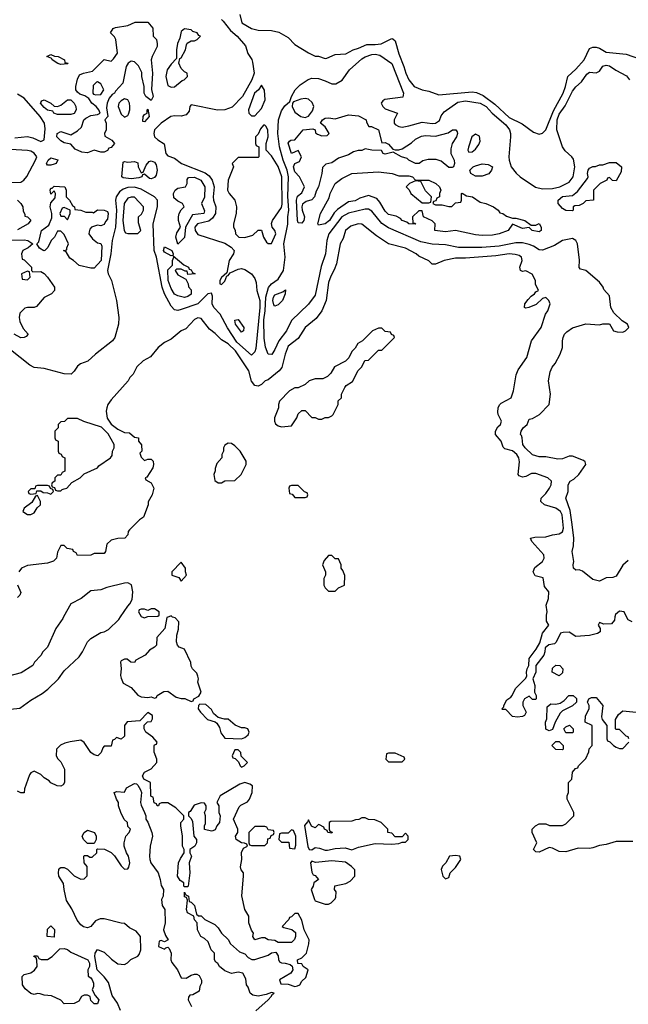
# Model space of a CAD drawing. Header units: inches. Extents: x 2710751 to 2829008, y 857003 to 965602.
# Tile 222 of 256: x 2732664 to 2736303, y 937684 to 943569. Entities that reach past the tile are written whole.
import ezdxf

# ---------------------------------------------------------------- set-up
doc = ezdxf.new("R2010")
doc.units = ezdxf.units.IN
doc.header["$MEASUREMENT"] = 0
doc.layers.add('C7933', color=7, linetype='Continuous')
doc.layers.add('C7934', color=7, linetype='Continuous')

msp = doc.modelspace()

# ---------------------------------------------------------------- linework, layer by layer
at = {"layer": 'C7933', "color": 2}
for points, elevation in [([(2732926.6, 940000), (2732921, 939990), (2732881, 939930), (2732830, 939818), (2732802, 939790), (2732790, 939768), (2732752, 939730), (2732742, 939710), (2732673.7, 939666.3), (2732590, 939642.7)], 14), ([(2732610, 939447.3), (2732665.2, 939454.8), (2732730, 939501), (2732798.6, 939541.4), (2732832.9, 939567.1), (2732895.3, 939630), (2732930, 939678), (2733018.9, 939761.1), (2733039, 939790), (2733069, 939850), (2733089, 939870), (2733150, 939906.8), (2733169.4, 939910.6), (2733196, 939924), (2733256.6, 939983.4), (2733267.5, 940000)], 14), ([(2733555.7, 940000), (2733544.7, 939995.3), (2733532, 939930), (2733483.6, 939876.4), (2733482, 939830), (2733470, 939818), (2733439.6, 939800.4), (2733414, 939770), (2733358, 939742), (2733350, 939728), (2733328.4, 939728.4), (2733307.3, 939747.3), (2733290, 939748), (2733270, 939738), (2733266, 939730), (2733271.3, 939691.3), (2733267.3, 939650), (2733270, 939634), (2733282.8, 939602.8), (2733330, 939578), (2733370, 939531.3), (2733390, 939521), (2733430, 939518), (2733450, 939522), (2733470, 939514), (2733482, 939518), (2733486, 939530), (2733525.6, 939554.4), (2733550, 939556), (2733599.8, 939519.8), (2733630, 939511.3), (2733651.6, 939511.6), (2733690, 939494), (2733702, 939498), (2733706, 939510), (2733734.6, 939525.4), (2733748.7, 939550), (2733729.2, 939610), (2733733.2, 939630), (2733730, 939646), (2733723.1, 939663.1), (2733698, 939690), (2733690, 939706), (2733688, 939728), (2733650, 939806), (2733618, 939818), (2733608, 939830), (2733602, 939850), (2733604, 939890), (2733613.6, 939926.4), (2733615.3, 939970), (2733593.6, 939993.6), (2733578, 939998), (2733576, 940000)], 14), ([(2733395, 940000), (2733410, 939994), (2733425, 940000)], 14), ([(2736223.3, 940000), (2736219.6, 939980.4), (2736202, 939958), (2736156.4, 939956.4), (2736130, 939966), (2736122, 939950), (2736134, 939930), (2736134, 939910), (2736119.6, 939900.4), (2736070.9, 939889.1), (2735990, 939882), (2735950, 939908), (2735912.7, 939907.3), (2735898, 939902), (2735871.6, 939848.4), (2735862, 939838), (2735827.1, 939832.9), (2735805.4, 939814.6), (2735804.7, 939790), (2735798, 939770), (2735751, 939710), (2735751, 939670), (2735731.3, 939630), (2735744.7, 939590), (2735742, 939550), (2735752, 939530), (2735752, 939510), (2735750, 939506), (2735730, 939506), (2735710, 939526), (2735682, 939510), (2735672, 939490), (2735672, 939470), (2735692, 939430), (2735682, 939410), (2735670, 939404), (2735639.8, 939400.2), (2735610, 939404), (2735570, 939446), (2735550, 939446), (2735546, 939450), (2735558, 939462), (2735558, 939470), (2735576.4, 939503.6), (2735600.4, 939519.6), (2735608, 939530), (2735629.1, 939570.9), (2735688.9, 939631.1), (2735695.3, 939644.7), (2735694, 939670), (2735699, 939690), (2735708.7, 939710), (2735709.3, 939750.7), (2735752.9, 939807.1), (2735774.6, 939845.4), (2735790, 939902), (2735828, 939950), (2735814.6, 939974.6), (2735813.6, 940000)], 10), ([(2736326, 939970), (2736302, 939982), (2736293, 940000)], 10), ([(2736330, 938658), (2736230, 938658), (2736170, 938639), (2736130, 938634), (2736090, 938619), (2736070, 938615.3), (2736003.5, 938616.5), (2735930, 938595.3), (2735890, 938598), (2735850, 938618), (2735830, 938622), (2735770, 938594), (2735750, 938595.3), (2735735.3, 938610), (2735755.3, 938650), (2735728, 938710), (2735728, 938730), (2735748.9, 938751.1), (2735770, 938762), (2735810, 938762), (2735832.7, 938752.7), (2735910, 938752), (2735930, 938762), (2735978, 938810), (2735978, 938830), (2735938, 938910), (2735938, 938930), (2735946, 938950), (2735946, 939010), (2735966, 939030), (2735968.4, 939071.6), (2735987.3, 939092.7), (2736002, 939098), (2736006, 939110), (2736050, 939154), (2736067.3, 939192.7), (2736068.4, 939211.6), (2736086, 939230), (2736086, 939350), (2736046, 939370), (2736048, 939408), (2736068, 939450), (2736068, 939470), (2736058, 939490), (2736066, 939510), (2736083.1, 939516.9), (2736110, 939518), (2736151, 939470), (2736142, 939402), (2736146, 939386), (2736174, 939350), (2736174, 939270), (2736178, 939258), (2736192.7, 939252.7), (2736214, 939230), (2736230, 939222), (2736250, 939214), (2736270, 939214), (2736306, 939250)], 10), ([(2734076, 937644), (2734148.7, 937710), (2734168, 937730), (2734175.3, 937744.7), (2734186, 937750), (2734170, 937755.3), (2734138, 937742), (2734090, 937733.2), (2734058, 937738), (2734042, 937750), (2734030, 937786), (2734020.4, 937800.4), (2734016.4, 937836.4), (2733998, 937870), (2733970, 937875.3), (2733930, 937868), (2733890, 937884), (2733858, 937910), (2733848.4, 937928.4), (2733836.4, 937936.4), (2733828, 937950), (2733828, 937990), (2733809, 938009), (2733790, 938058), (2733770, 938078), (2733748, 938090), (2733728, 938130), (2733726, 938170), (2733708.4, 938188.4), (2733706, 938210), (2733668, 938230), (2733662, 938250), (2733667.3, 938307.3), (2733662, 938322), (2733650, 938326), (2733650, 938354), (2733658, 938338), (2733674, 938330), (2733678, 938298), (2733690, 938294), (2733710, 938274), (2733722, 938222), (2733732.7, 938212.7), (2733750, 938212), (2733771.1, 938191.1), (2733830, 938162), (2733850, 938142), (2733871.3, 938110), (2733910.6, 938070.6), (2733925.2, 938045.2), (2733978.5, 937998.5), (2734010, 937986), (2734030, 937964.7), (2734051.6, 937951.6), (2734070, 937951.3), (2734150, 937978), (2734169.2, 937990.8), (2734194.8, 937994.8), (2734210, 937974), (2734211, 937951), (2734218, 937938), (2734230, 937931.3), (2734250.9, 937930.9), (2734282, 937922), (2734292.7, 937912.7), (2734298, 937890), (2734284.7, 937870), (2734218, 937830), (2734226, 937806), (2734270, 937804), (2734310, 937790.7), (2734326, 937794), (2734338.6, 937801.4), (2734350, 937822), (2734375.3, 937844.7), (2734388, 937890), (2734358, 937910), (2734350, 937926), (2734327.3, 937927.3), (2734326, 937950), (2734350, 937962), (2734379, 937990), (2734393.6, 938046.4), (2734394, 938070), (2734364, 938130), (2734350, 938186), (2734330, 938226), (2734310, 938226), (2734290, 938206), (2734278, 938202), (2734274, 938190), (2734234, 938150), (2734243.6, 938143.6), (2734291, 938131), (2734314, 938114), (2734314, 938090), (2734307.9, 938072.1), (2734290, 938053.2), (2734210, 938053.2), (2734190, 938065.2), (2734150, 938069), (2734130, 938082), (2734110, 938082), (2734070, 938068.7), (2734057.2, 938090), (2734062, 938110), (2734050, 938128), (2734034, 938170), (2734034, 938210), (2734009.2, 938250), (2733991.9, 938331.9), (2734002.7, 938450), (2734001.2, 938470), (2733987.6, 938487.6), (2733984.8, 938504.8), (2733993.2, 938550), (2733989.4, 938590.6), (2734002, 938618), (2734026, 938630), (2734022, 938642), (2734008, 938648), (2733990, 938648.7), (2733958, 938670), (2733955.3, 938690), (2733969, 938710), (2733969.2, 938730), (2733942, 938790), (2733976.5, 938863.5), (2733985.6, 938874.4), (2734025.6, 938894.4), (2734039, 938910), (2734054, 938950), (2734055.3, 938990), (2734040.2, 939000.2), (2734010, 939009), (2733979.8, 939000.2), (2733862, 938930), (2733842, 938890), (2733854, 938870), (2733854, 938830), (2733862, 938810), (2733858, 938770), (2733842, 938750), (2733832.7, 938727.3), (2733819.6, 938720.4), (2733810, 938718), (2733768.4, 938728.4), (2733768.9, 938751.1), (2733775.3, 938764.7), (2733775.3, 938810), (2733768.7, 938830), (2733778, 938850), (2733778, 938870), (2733770, 938886), (2733750, 938888), (2733706.4, 938873.6), (2733683.6, 938836.4), (2733674, 938830), (2733674, 938810), (2733690, 938794), (2733696.9, 938776.9), (2733704.7, 938690), (2733722, 938670), (2733722, 938650), (2733711.1, 938628.9), (2733682, 938610), (2733682, 938590), (2733691.3, 938570), (2733678, 938530), (2733681, 938470), (2733672, 938390), (2733670, 938386), (2733650, 938386), (2733646, 938390), (2733646, 938410), (2733623.1, 938423.1), (2733608, 938450), (2733614, 938530), (2733624.7, 938555.3), (2733648, 938590), (2733648, 938610), (2733638, 938630), (2733638, 938690), (2733628, 938750), (2733628, 938770), (2733646, 938790), (2733646, 938810), (2733598.6, 938858.6), (2733550, 938888), (2733512.7, 938887.3), (2733498, 938882), (2733494, 938870), (2733486, 938870), (2733482, 938882), (2733468.4, 938888.4), (2733462, 938922), (2733450, 938926), (2733448, 938932), (2733446, 939010), (2733406, 939030), (2733398, 939050), (2733410, 939071.3), (2733450, 939091.3), (2733484, 939130), (2733484, 939150), (2733469, 939191), (2733468.9, 939228.9), (2733470, 939234), (2733482, 939238), (2733486, 939250), (2733460.4, 939280.4), (2733418, 939310), (2733408.7, 939330), (2733408, 939352), (2733427.3, 939372.7), (2733450, 939374), (2733458, 939390), (2733458, 939410), (2733430, 939428), (2733382, 939378), (2733307.3, 939372.7), (2733291.3, 939350), (2733290, 939286), (2733271.6, 939268.4), (2733242, 939278), (2733230, 939266), (2733218, 939262), (2733210, 939226), (2733170, 939226), (2733162, 939218), (2733152, 939190), (2733130.8, 939169.2), (2733110, 939175.3), (2733089.3, 939189.3), (2733050, 939248), (2733030, 939262), (2732966.2, 939253.8), (2732934.4, 939245.6), (2732908, 939232), (2732884.7, 939210), (2732882, 939170), (2732891.6, 939151.6), (2732910, 939134), (2732932, 939090), (2732932, 939010), (2732923.6, 938996.4), (2732910, 938988), (2732888.9, 938988.9), (2732850, 939008), (2732840.4, 939020.4), (2732810, 939038), (2732790, 939058), (2732750, 939078), (2732731.6, 939068.4), (2732723.6, 939056.4), (2732692.7, 938972.7), (2732691.6, 938948.4), (2732670, 938948), (2732650, 938958)], 14), ([(2736306, 939270), (2736302, 939282), (2736290, 939286), (2736250, 939326), (2736230, 939326), (2736226, 939330), (2736227.3, 939387.3), (2736244.7, 939415.3), (2736270, 939438), (2736350, 939431)], 10), ([(2733266.8, 937646.8), (2733249.2, 937690), (2733217.5, 937737.5), (2733194.3, 937814.3), (2733170, 937849.2), (2733128, 937890), (2733114, 937970), (2733115.3, 937990), (2733129.3, 938010.7), (2733134, 938010), (2733170, 937996), (2733213.7, 937953.7), (2733250, 937926), (2733290, 937922), (2733308.9, 937931.1), (2733329.1, 937950.9), (2733370, 937972), (2733378, 937982), (2733388.7, 938010), (2733386, 938090), (2733360.4, 938120.4), (2733320.2, 938140.2), (2733290, 938168), (2733270, 938168.7), (2733170, 938194), (2733144.7, 938195.3), (2733118, 938182), (2733090, 938148.7), (2733070, 938142), (2733046.3, 938146.3), (2733030, 938159), (2733007.3, 938187.3), (2732975.3, 938255.3), (2732944.8, 938304.8), (2732929.4, 938370), (2732926, 938406), (2732899, 938450), (2732895.3, 938470), (2732898, 938490), (2732903.1, 938496.9), (2732910, 938502), (2732930, 938502), (2732950, 938492), (2732990, 938451.3), (2733030, 938432), (2733050, 938434), (2733067.3, 938452.7), (2733068, 938490), (2733067.3, 938507.3), (2733048.7, 938530), (2733048, 938570), (2733050, 938574), (2733070, 938574), (2733083.6, 938563.6), (2733096.4, 938563.6), (2733126, 938590), (2733126, 938610), (2733130, 938614), (2733171.6, 938611.6), (2733210, 938592), (2733231.1, 938571.1), (2733270, 938512), (2733290, 938492), (2733310, 938494), (2733316.4, 938503.6), (2733322, 938530), (2733315.3, 938570), (2733302, 938590), (2733288.9, 938628.9), (2733288.7, 938650), (2733298, 938690), (2733318, 938710), (2733326, 938730), (2733310, 938746), (2733308, 938770), (2733289.1, 938789.1), (2733268.7, 938830), (2733255.3, 938870), (2733255.3, 938890), (2733242, 938910), (2733229, 938950), (2733244, 938956), (2733290, 938952), (2733302.9, 938977.1), (2733350, 939004.7), (2733362, 939002), (2733370, 938994), (2733386.4, 938966.4), (2733392, 938950), (2733386.8, 938890), (2733390, 938874), (2733411.1, 938831.1), (2733418, 938810), (2733418, 938790), (2733430, 938772), (2733454.8, 938710), (2733458.8, 938690), (2733444.9, 938630), (2733439.3, 938570), (2733441.6, 938550), (2733448.7, 938528.7), (2733491, 938470), (2733504.7, 938430), (2733510, 938394), (2733524.7, 938370), (2733521, 938330), (2733511, 938310), (2733515.3, 938275.3), (2733531, 938250), (2733534.8, 938170), (2733524.7, 938130), (2733536, 938096), (2733551, 938070), (2733530, 938058), (2733510, 938066), (2733498, 938062), (2733494, 938030), (2733530, 938014), (2733538, 938022), (2733550, 938024.7), (2733556.8, 938016.8), (2733570.7, 937990), (2733567.3, 937950), (2733573.2, 937933.2), (2733607.7, 937890), (2733630, 937842.8), (2733659.3, 937840.7), (2733690, 937858), (2733710, 937864.7), (2733723.6, 937863.6), (2733736.9, 937856.9), (2733751.6, 937828.4), (2733752, 937810), (2733742, 937790), (2733738, 937762), (2733699.6, 937740.4), (2733682, 937738), (2733672.7, 937727.3), (2733672, 937710), (2733692, 937670)], 14)]:
    msp.add_lwpolyline(points, dxfattribs=dict(at, elevation=elevation))
for points, elevation in [([(2735890, 939648), (2735848, 939670), (2735850, 939694), (2735868.9, 939711.1), (2735894, 939710), (2735912, 939690), (2735910, 939666)], 10), ([(2733742, 939478), (2733734, 939470), (2733732, 939450), (2733744.7, 939430), (2733787.1, 939387.1), (2733832, 939372), (2733843.6, 939363.6), (2733858, 939338), (2733866.8, 939306.8), (2733890, 939274), (2733990, 939271.3), (2734010, 939278), (2734030, 939294), (2734035.3, 939310), (2734028, 939330), (2734010, 939337.2), (2733990, 939337.2), (2733952.3, 939352.3), (2733910, 939389), (2733889, 939389), (2733850, 939398), (2733823.1, 939423.1), (2733810, 939446), (2733776.4, 939476.4)], 14), ([(2735830, 939318), (2735808.9, 939328.9), (2735808.7, 939370), (2735815.3, 939390), (2735818, 939462), (2735840.4, 939479.6), (2735870, 939478), (2735896.4, 939483.6), (2735920.4, 939499.6), (2735948, 939530), (2735974, 939530), (2735992.7, 939512.7), (2735994, 939490), (2735970, 939468), (2735910, 939438), (2735895.3, 939424.7), (2735864.7, 939370), (2735850, 939326)], 10), ([(2735930, 939306), (2735918, 939330), (2735930, 939342), (2735951.6, 939351.6), (2735974, 939330), (2735974, 939310), (2735970, 939306)], 10), ([(2735910, 939206), (2735870, 939208), (2735846, 939230), (2735870, 939254), (2735890, 939254), (2735914, 939230), (2735914, 939210)], 10), ([(2733970, 939206), (2733950, 939206), (2733934, 939170), (2733938, 939158), (2733952.7, 939152.7), (2733972.7, 939132.7), (2733982, 939110), (2733990, 939102), (2734006, 939110), (2734026, 939130), (2733987.3, 939167.3), (2733986, 939190)], 14), ([(2734910, 939186), (2734870, 939186), (2734858, 939182), (2734854, 939150), (2734870, 939134), (2734950, 939134), (2734966, 939150), (2734962, 939162)], 14), ([(2734730, 938798), (2734710, 938798), (2734691.6, 938788.4), (2734672.7, 938787.3), (2734650, 938778), (2734523.6, 938776.4), (2734514, 938770), (2734514, 938730), (2734518, 938718), (2734532.7, 938712.7), (2734530, 938706), (2734506, 938710), (2734502, 938722), (2734486, 938730), (2734482, 938742), (2734456.4, 938756.4), (2734450, 938758), (2734430, 938738), (2734408.7, 938748.7), (2734390, 938786), (2734385.4, 938774.6), (2734366.4, 938753.6), (2734386.4, 938626.4), (2734394, 938610), (2734410, 938607.3), (2734430, 938620.7), (2734457.5, 938617.5), (2734490, 938604.9), (2734505.2, 938605.2), (2734550, 938614.8), (2734610, 938618.8), (2734650, 938606.8), (2734690, 938624), (2734790, 938646), (2734890, 938641), (2734930, 938646), (2734950, 938654), (2734970, 938654), (2734986, 938670), (2734986, 938690), (2734970, 938706), (2734950, 938686), (2734910, 938686), (2734890, 938706), (2734866, 938710), (2734866, 938730), (2734826, 938770), (2734787.3, 938787.3), (2734750, 938788)], 14), ([(2733070, 938646), (2733046, 938670), (2733038, 938690), (2733048.9, 938711.1), (2733070, 938724.7), (2733112, 938710), (2733122, 938690), (2733122, 938670), (2733110, 938646)], 14), ([(2734130, 938746), (2734070, 938746), (2734034, 938710), (2734034, 938650), (2734038, 938638), (2734050, 938634), (2734130, 938634), (2734146, 938650), (2734147.3, 938672.7), (2734162, 938678), (2734167.3, 938692.7), (2734182, 938698), (2734186, 938710), (2734182, 938722), (2734150, 938726), (2734142, 938742)], 14), ([(2734290, 938726), (2734270, 938706), (2734230, 938706), (2734218, 938702), (2734214, 938670), (2734230, 938654), (2734272.7, 938652.7), (2734278, 938618), (2734310, 938614), (2734314.6, 938634.6), (2734315.3, 938690), (2734302, 938722)], 14), ([(2734530, 938540.9), (2734431.7, 938531.7), (2734410, 938539.3), (2734402, 938530), (2734410, 938474), (2734418, 938458), (2734430, 938454), (2734451.3, 938430), (2734422, 938410), (2734418, 938390), (2734406.8, 938370), (2734426.8, 938310), (2734430, 938302), (2734490, 938282), (2734510, 938282), (2734526, 938290), (2734550, 938314), (2734554.6, 938325.4), (2734555.3, 938355.3), (2734546, 938370), (2734547.3, 938392.7), (2734614.6, 938405.4), (2734640.4, 938419.6), (2734668, 938450), (2734667.3, 938487.3), (2734648.4, 938508.4), (2734612.7, 938532.7)], 14), ([(2735270, 938573), (2735234, 938570), (2735211.3, 938528.7), (2735192, 938510), (2735184.7, 938490), (2735194, 938450), (2735210, 938434), (2735230, 938442), (2735238, 938470), (2735270, 938502), (2735302, 938550), (2735295.3, 938570)], 14), ([(2732870, 938086), (2732828, 938090), (2732830, 938134), (2732850, 938154), (2732871.6, 938131.6)], 14), ([(2733110, 937686), (2733090, 937706), (2733086, 937730), (2733070, 937738), (2733050, 937738), (2733034, 937730), (2733016.9, 937703.1), (2732990, 937688), (2732930, 937686), (2732910, 937708), (2732854.6, 937734.6), (2732810, 937738), (2732787.3, 937747.3), (2732770, 937748), (2732750, 937742), (2732730, 937748.7), (2732696.4, 937776.4), (2732680.4, 937800.4), (2732678, 937850), (2732690, 937862), (2732730, 937871.3), (2732752.9, 937887.1), (2732768.7, 937910), (2732767.3, 937947.3), (2732762, 937962), (2732748, 937970), (2732750, 937974), (2732770, 937974), (2732778, 937958), (2732792.7, 937952.7), (2732830, 937952), (2732858, 937970), (2732904, 938016), (2732930, 938018), (2732950, 938011.3), (2732970, 937996), (2733072, 937950), (2733082, 937930), (2733082, 937910), (2733072, 937890), (2733072.7, 937852.7), (2733090, 937842), (2733098, 937830), (2733104.7, 937810), (2733104.7, 937790), (2733098, 937770), (2733116, 937736), (2733138, 937710), (2733130, 937686)], 14)]:
    msp.add_lwpolyline(points, close=True, dxfattribs=dict(at, elevation=elevation))
at = {"layer": 'C7934', "color": 2}
for points, elevation in [([(2733980.7, 943600.7), (2733992, 943550), (2734050, 943516), (2734090, 943506), (2734170, 943504.7), (2734214.4, 943494.4), (2734270, 943462), (2734310, 943422), (2734390, 943372), (2734431.6, 943351.6), (2734450, 943351.3), (2734490, 943338), (2734500.4, 943339.6), (2734550, 943361), (2734614, 943366), (2734658, 943390), (2734690, 943398.8), (2734739, 943421), (2734790, 943420.5), (2734825.8, 943425.8), (2734890, 943457.3), (2734895.5, 943455.5), (2734910, 943442), (2734930, 943366), (2734961.1, 943290), (2734972.2, 943250), (2734990, 943210.8), (2735022.8, 943170), (2735071.3, 943150), (2735110, 943141.3), (2735170, 943119.3), (2735370, 943138), (2735394.6, 943134.6), (2735435.8, 943115.8), (2735504, 943064), (2735590, 942984.4), (2735667.5, 942947.5), (2735736.9, 942896.9), (2735770, 942884.7), (2735790, 942891.3), (2735810, 942911), (2735855.6, 943024.4), (2735913.3, 943130), (2735928, 943170), (2735941.6, 943230), (2735990, 943273.4), (2736038.7, 943330), (2736070, 943397.3), (2736090, 943405.5), (2736110, 943405.5), (2736130, 943399.1), (2736170, 943375.5), (2736290, 943363.8), (2736403.5, 943323.5)], 10), ([(2733870.3, 943570.3), (2733881.1, 943561.1), (2733924.2, 943504.2), (2733964.9, 943470), (2734013.5, 943413.5), (2734027.9, 943367.9), (2734051.5, 943331.5), (2734056.1, 943316.1), (2734066, 943250), (2734052.7, 943210), (2733996.5, 943110), (2733933.6, 943046.4), (2733890, 943029.8), (2733847.6, 943027.6), (2733690, 943061.2), (2733682, 943050), (2733677.6, 943022.4), (2733659, 943001), (2733630, 942992.6), (2733590, 942994.3), (2733566.8, 942990), (2733510.7, 942950), (2733470.8, 942910), (2733465.5, 942890), (2733470.8, 942870), (2733490, 942850.8), (2733527.7, 942827.7), (2733537.3, 942770), (2733550, 942754.8), (2733590, 942740.7), (2733631, 942710), (2733773.9, 942653.9), (2733796.3, 942636.3), (2733814.9, 942610), (2733827.1, 942570), (2733820.2, 942510), (2733822.3, 942490), (2733837.4, 942450), (2733834.9, 942410), (2733817.2, 942382.8), (2733794.2, 942365.8), (2733726.7, 942350), (2733712.2, 942330), (2733712.4, 942310), (2733730, 942284.9), (2733890, 942232.6), (2733928.2, 942210), (2733946, 942190), (2733941.6, 942170), (2733916.3, 942130), (2733903.5, 942056.5), (2733870, 942029), (2733860.5, 942010), (2733861, 941990), (2733870, 941986), (2733875.1, 941990), (2733890, 942007.3), (2733902, 942038), (2733910, 942041), (2733923.2, 942056.8), (2733970, 942078), (2733990, 942082), (2734010, 942076.3), (2734050, 942050.6), (2734070, 942022.8), (2734077.7, 941997.7), (2734081.5, 941950), (2734099.5, 941890), (2734100.3, 941850), (2734075.6, 941604.4), (2734070, 941584), (2734050, 941564), (2733962.6, 941642.6), (2733906.6, 941726.6), (2733863.5, 941810), (2733824.2, 941850), (2733815.1, 941870), (2733817.7, 941917.7), (2733810, 941934.5), (2733789.1, 941930.9), (2733729.2, 941870.8), (2733630, 941836.3), (2733610, 941831.5), (2733590, 941835.6), (2733570, 941857), (2733530.8, 941930), (2733515.1, 941970), (2733481.5, 942150), (2733468.6, 942190), (2733462.2, 942350), (2733488.4, 942450), (2733487.6, 942490), (2733470, 942509.6), (2733390, 942557.2), (2733350, 942568), (2733310, 942566), (2733283.5, 942556.5), (2733260.5, 942539.5), (2733240.2, 942510), (2733236.2, 942490), (2733243, 942430), (2733236.5, 942330), (2733216.9, 942250), (2733209.2, 942170), (2733188.9, 942070), (2733192.2, 942050), (2733212.4, 942010), (2733243.1, 941890), (2733257, 941790), (2733255.8, 941750), (2733232, 941670), (2733219.3, 941650), (2733116.3, 941570), (2733072.2, 941527.8), (2733028.1, 941511.9), (2733010, 941499), (2732990, 941468), (2732972, 941450), (2732930, 941452), (2732810, 941484.2), (2732749.7, 941489.7), (2732724, 941504), (2732610, 941596.2)], 6), ([(2736303.1, 940336.9), (2736270, 940309), (2736230, 940244), (2736210, 940236), (2736170, 940232.3), (2736130, 940212.7), (2736090, 940222.7), (2736030, 940273.2), (2736010, 940281.2), (2735990, 940279), (2735975.3, 940290), (2735973.2, 940310), (2735978, 940330), (2735967, 940390), (2735975.1, 940424.9), (2735976.9, 940470), (2735968.2, 940551.8), (2735955.6, 940635.6), (2735929.3, 940710), (2735943.7, 940750), (2735942.7, 940790), (2735956, 940810), (2735977.2, 940822.8), (2736006.3, 940850), (2736049.3, 940910), (2736046, 940926), (2736035.1, 940935.1), (2735970, 940960.9), (2735950, 940960.9), (2735910, 940945.1), (2735882, 940942), (2735810, 940957.2), (2735770, 940957.2), (2735730, 940969.2), (2735686.6, 941010), (2735672.7, 941030), (2735669.2, 941070), (2735664.7, 941084.7), (2735658, 941090), (2735662, 941110), (2735674, 941130), (2735699, 941150), (2735710, 941182), (2735730, 941186), (2735771.4, 941208.6), (2735829, 941270), (2735838, 941330), (2735826, 941410), (2735835.5, 941464.5), (2735846.8, 941493.2), (2735866, 941514), (2735896, 941570), (2735909.2, 941610), (2735909.2, 941650), (2735914, 941670), (2735922, 941690), (2735935.5, 941704.5), (2735970, 941726.8), (2736050, 941751), (2736130, 941746), (2736150, 941751.3), (2736190, 941752), (2736214, 941710), (2736236.4, 941703.6), (2736270, 941702), (2736286, 941710), (2736306, 941730), (2736298, 941750), (2736266, 941770), (2736216.4, 941816.4), (2736198, 941850), (2736190, 941918), (2736156.5, 941956.5), (2736152.7, 941970), (2736130, 942000.9), (2736050, 942069.6), (2736017.2, 942077.2), (2736010, 942088), (2736011.5, 942131.5), (2735999.5, 942230), (2735990, 942249), (2735970, 942260.9), (2735910, 942249.6), (2735861.2, 942218.8), (2735790, 942191.3), (2735770, 942193.6), (2735735.8, 942215.8), (2735710, 942226.3), (2735670, 942234.7), (2735630, 942234.7), (2735530, 942216.4), (2735427.3, 942207.3), (2735288.3, 942208.3), (2735210, 942223), (2735130, 942228.3), (2735061.8, 942241.8), (2734870, 942325.6), (2734830, 942351.6), (2734770, 942425.1), (2734750, 942435.8), (2734730, 942436.4), (2734630, 942413.5), (2734590, 942391.1), (2734512, 942290), (2734499.6, 942250), (2734491.6, 942170), (2734466.9, 942093.1), (2734430, 941923.7), (2734391.3, 941868.7), (2734289, 941771), (2734258.4, 941710), (2734213.7, 941650), (2734190, 941597.2), (2734171.8, 941568.2), (2734150, 941569.2), (2734132.9, 941612.9), (2734126.7, 941666.7), (2734124.2, 941775.8), (2734132, 941830), (2734135.1, 941910), (2734151.9, 941968.1), (2734169.7, 941990.3), (2734210, 942018.4), (2734240.4, 942070), (2734250.8, 942150), (2734244.2, 942230), (2734267.6, 942347.6), (2734266.9, 942390), (2734272.7, 942430), (2734267.5, 942512.5), (2734270.7, 942630), (2734263.2, 942670), (2734240.3, 942730), (2734217.2, 942810), (2734207.6, 942890), (2734212.3, 942970), (2734230, 943024), (2734250, 943054), (2734279.3, 943080.7), (2734289.7, 943110.3), (2734311.6, 943150), (2734340.7, 943179.3), (2734388.3, 943211.7), (2734410, 943219.6), (2734450, 943216.9), (2734490, 943204.4), (2734530, 943185.2), (2734554.6, 943185.4), (2734591.7, 943208.3), (2734635.1, 943270), (2734710, 943334.9), (2734730, 943347), (2734770, 943360.3), (2734790, 943363.1), (2734818, 943358), (2734890, 943306.8), (2734959.1, 943130), (2734954.4, 943105.6), (2734847.9, 943092.1), (2734835.3, 943084.7), (2734826, 943070), (2734836, 943050), (2734850, 943036), (2734922, 943010), (2734904, 942970), (2734904, 942950), (2734910, 942942.8), (2734930, 942930.7), (2734950, 942927.7), (2734990, 942934), (2735070, 942956.4), (2735130, 942948.7), (2735149.5, 942950.5), (2735173.4, 942966.6), (2735184.8, 942995.2), (2735201, 943019), (2735282.9, 943077.1), (2735330, 943084), (2735417.3, 943070), (2735453.7, 943050), (2735488, 943010), (2735570, 942940.3), (2735593.1, 942910), (2735599.5, 942890), (2735599.5, 942870), (2735588.4, 942750), (2735590.5, 942730.5), (2735602.8, 942690), (2735632.5, 942652.5), (2735656, 942630), (2735748.7, 942568.7), (2735790, 942559.3), (2735850, 942561.3), (2735894, 942570), (2735950, 942598), (2735972.8, 942630), (2735983.5, 942690), (2735975.8, 942735.8), (2735966, 942750), (2735925.7, 942785.7), (2735909.8, 942809.8), (2735875.1, 942910), (2735877.6, 942970), (2735890, 943005.5), (2735924.7, 943055.3), (2735970, 943142), (2735990, 943167.7), (2736022.7, 943197.3), (2736055.5, 943244.5), (2736070, 943254.8), (2736110, 943251.3), (2736130, 943262), (2736150, 943290.8), (2736170, 943297.3), (2736190, 943294), (2736227.9, 943267.9), (2736292.8, 943232.8), (2736310.5, 943210.5)], 6), ([(2732635.9, 942864.1), (2732710, 942870.6), (2732743.4, 942863.4), (2732790, 942840.7), (2732810, 942852), (2732816.1, 942916.1), (2732813.3, 942950), (2732787.3, 942990), (2732690, 943099.7), (2732650, 943124.5)], 6), ([(2732650.2, 942490.2), (2732670.5, 942470), (2732682.8, 942450), (2732684.7, 942424.7), (2732694, 942406), (2732694, 942394), (2732711.6, 942391.6), (2732731.6, 942371.6), (2732714, 942350), (2732650, 942313.2)], 2), ([(2735813.6, 940000), (2735813.2, 940010), (2735817.2, 940030), (2735812.7, 940070), (2735825.2, 940110), (2735828.7, 940148.7), (2735802, 940182), (2735794, 940234), (2735746, 940246), (2735733.2, 940270), (2735744.2, 940295.8), (2735790, 940331), (2735799.5, 940350), (2735797, 940370), (2735725.2, 940450), (2735718, 940470), (2735743.7, 940476.3), (2735810, 940479.1), (2735849.6, 940490.4), (2735890, 940495.5), (2735910, 940507.3), (2735914.7, 940530), (2735907, 940610), (2735897, 940630), (2735868.7, 940650), (2735802, 940670), (2735779, 940690), (2735781.2, 940710), (2735810, 940737.3), (2735832, 940770), (2735842.7, 940790), (2735844, 940810), (2735822, 940830), (2735750, 940857), (2735723.8, 940856.2), (2735690, 940839), (2735670, 940834), (2735650, 940842), (2735644, 940850), (2735653.1, 940926.9), (2735649.4, 940950), (2735637, 940970), (2735610, 940992.3), (2735564.5, 941004.5), (2735555.1, 941015.1), (2735542.7, 941050), (2735509.3, 941090), (2735509.3, 941110), (2735523.8, 941136.2), (2735539.3, 941150), (2735545.2, 941170), (2735525.2, 941210), (2735523.2, 941223.2), (2735525.2, 941250), (2735532.1, 941267.9), (2735542, 941278), (2735602, 941310), (2735616, 941350), (2735632.5, 941447.5), (2735643.7, 941476.3), (2735695.3, 941550), (2735724, 941650), (2735781.2, 941730), (2735808.7, 941810), (2735822, 941830), (2735835.3, 941870), (2735828, 941890), (2735810, 941908), (2735790, 941902), (2735752.8, 941867.2), (2735709.1, 941849.1), (2735690, 941845.2), (2735682, 941850), (2735685.2, 941870), (2735703.3, 941896.7), (2735722.5, 941917.5), (2735742, 941930), (2735750, 941942), (2735766, 941950), (2735748.4, 941988.4), (2735748, 942010), (2735728.4, 942048.4), (2735690, 942068), (2735670, 942064), (2735658, 942070), (2735654, 942090), (2735669.2, 942130), (2735664, 942150), (2735650, 942159.3), (2735626.8, 942166.8), (2735590, 942169.5), (2735510, 942157.6), (2735330, 942144.5), (2735270, 942144.5), (2735202, 942130), (2735150, 942109), (2735130, 942108.7), (2735110, 942128), (2735050, 942155.3), (2735035.3, 942170), (2734970, 942202.7), (2734869.4, 942229.4), (2734797.5, 942277.5), (2734710, 942348), (2734688.4, 942348.4), (2734644, 942336), (2734611.3, 942310), (2734598, 942262), (2734581, 942230), (2734558.8, 942110), (2734545.2, 942074.8), (2734523.4, 942036.6), (2734510, 941998), (2734496.3, 941890), (2734470.7, 941830), (2734436.7, 941783.3), (2734370, 941729), (2734330, 941664), (2734270, 941617.2), (2734250.5, 941570), (2734230.6, 941490), (2734214.8, 941470), (2734150, 941417.2), (2734132, 941410), (2734110, 941389), (2734090, 941379.3), (2734070, 941383.7), (2734050, 941409.4), (2734033.6, 941470), (2733953.6, 941590), (2733910, 941632), (2733870, 941656), (2733833.3, 941693.3), (2733798.9, 941718.9), (2733750, 941782.7), (2733730, 941786.6), (2733710, 941778), (2733658, 941722), (2733630, 941709.2), (2733570, 941659), (2733530, 941639), (2733491.3, 941610), (2733446, 941554), (2733402, 941530), (2733365.4, 941494.6), (2733342, 941450), (2733322, 941430), (2733312, 941410), (2733210, 941298), (2733191.3, 941270), (2733184.7, 941250), (2733181, 941230), (2733187.3, 941187.3), (2733210, 941152), (2733250, 941121), (2733290, 941102), (2733319.6, 941099.6), (2733350, 941074), (2733374, 941070), (2733374, 941050), (2733392.7, 941027.3), (2733394, 940990), (2733382, 940978), (2733390, 940954), (2733410, 940934), (2733430, 940942), (2733450, 940942), (2733462, 940930), (2733464.7, 940910), (2733461, 940890), (2733424.7, 940835.3), (2733414, 940830), (2733418, 940818), (2733450, 940802), (2733466, 940770), (2733456, 940730), (2733432.7, 940687.3), (2733432, 940670), (2733403.6, 940596.4), (2733379.6, 940580.4), (2733319.6, 940520.4), (2733312, 940510), (2733311.3, 940490), (2733292, 940470), (2733250, 940468), (2733210, 940458), (2733184.7, 940435.3), (2733178, 940390), (2733170, 940378), (2733110, 940378), (2733088.4, 940368.4), (2733010, 940366), (2733002, 940382), (2732986, 940390), (2732982, 940402), (2732948.4, 940408.4), (2732930, 940426), (2732910, 940426), (2732890, 940386), (2732884.7, 940350), (2732867.1, 940332.9), (2732830, 940321.2), (2732710, 940306.6), (2732674.8, 940290), (2732659.1, 940270)], 10), ([(2732610, 942250.8), (2732690, 942253.4), (2732712, 942250), (2732742, 942230), (2732715.3, 942204.7), (2732682, 942190), (2732674, 942170), (2732678, 942138), (2732690, 942134), (2732734, 942090), (2732734, 942070), (2732742, 942062), (2732790, 942064.7), (2732810, 942051.3), (2732830.6, 942030.6), (2732872, 941970), (2732872, 941950), (2732854, 941930), (2732810, 941908), (2732765.4, 941854.6), (2732750, 941849), (2732710.9, 941849.1), (2732695.3, 941844.7), (2732664, 941816), (2732661, 941790), (2732664.5, 941764.5), (2732684, 941724), (2732714, 941690), (2732703.6, 941676.4), (2732691.1, 941668.9), (2732670, 941668.7), (2732630, 941689.2)], 2), ([(2732650.6, 940190.6), (2732670, 940146), (2732664.7, 940130), (2732650, 940115.3)], 10), ([(2733267.5, 940000), (2733310, 940064.7), (2733322.7, 940077.3), (2733336, 940104), (2733341.2, 940150), (2733332, 940192), (2733310, 940204), (2733290, 940201.2), (2733185.2, 940174.8), (2733150, 940161.2), (2733090, 940155.3), (2733030.9, 940109.1), (2732970, 940078), (2732926.6, 940000)], 14), ([(2733425, 940000), (2733430, 940002), (2733490, 940004.7), (2733498, 940010), (2733498, 940030), (2733470, 940048.7), (2733450, 940048), (2733430, 940038), (2733410, 940046), (2733390, 940046), (2733378, 940042), (2733374, 940030), (2733390, 940002), (2733395, 940000)], 14), ([(2733576, 940000), (2733570, 940006), (2733555.7, 940000)], 14), ([(2736293, 940000), (2736278, 940030), (2736250, 940034), (2736226, 940014), (2736223.3, 940000)], 10)]:
    msp.add_lwpolyline(points, dxfattribs=dict(at, elevation=elevation))
for points, elevation in [([(2733450, 943086), (2733418, 943110), (2733408, 943130), (2733408, 943170), (2733394, 943230), (2733394.6, 943254.6), (2733373.6, 943293.6), (2733350, 943318), (2733330, 943322), (2733312, 943310), (2733301, 943290), (2733281, 943190), (2733237.3, 943142.7), (2733230.8, 943130), (2733217.3, 943122.7), (2733199.8, 943100.2), (2733186.8, 943070), (2733182.8, 943042.8), (2733191.3, 942990), (2733174, 942970), (2733182, 942950), (2733182, 942910), (2733172, 942890), (2733172.7, 942872.7), (2733214, 942850), (2733231.3, 942830), (2733210, 942806), (2733198, 942802), (2733190, 942788), (2733170, 942778), (2733150, 942778), (2733110, 942789.2), (2733070, 942774), (2733036.5, 942776.5), (2732996.4, 942796.4), (2732970, 942826), (2732930, 942834), (2732910, 942845.2), (2732885.2, 942870), (2732888.7, 942890), (2732910, 942901), (2732970, 942882), (2733010, 942904.7), (2733032.9, 942927.1), (2733048, 942970), (2733060.2, 942979.8), (2733090, 942996), (2733130, 943002), (2733146, 943010), (2733138, 943030), (2733122, 943050), (2733095.3, 943070), (2733078, 943098), (2733054, 943114), (2733023.7, 943123.7), (2733010, 943135.3), (2732999, 943150), (2732999.3, 943170), (2733010, 943214), (2733021.2, 943238.8), (2733046, 943250), (2733099.3, 943260.7), (2733170, 943331), (2733210, 943322), (2733224.7, 943335.3), (2733248.7, 943370), (2733238, 943450), (2733230, 943466), (2733206, 943490), (2733223.1, 943516.9), (2733236.4, 943523.6), (2733310, 943534), (2733354.4, 943554.4), (2733430, 943554), (2733459.6, 943519.6), (2733462, 943470), (2733482, 943450), (2733485.4, 943425.4), (2733486, 943410), (2733456, 943350), (2733451, 943330), (2733458, 943250), (2733451.6, 943151.6), (2733462, 943110)], 2), ([(2733650, 943514), (2733630, 943498), (2733621, 943459), (2733607.5, 943427.5), (2733602, 943390), (2733602, 943338), (2733570, 943304), (2733546, 943270), (2733538.4, 943230), (2733550, 943176), (2733570, 943165.5), (2733590, 943167.7), (2733635.1, 943204.9), (2733648, 943210), (2733668, 943230), (2733666, 943250), (2733650, 943258), (2733630, 943278), (2733615.3, 943310), (2733622, 943338), (2733630, 943342), (2733655.3, 943390), (2733660.4, 943419.6), (2733666, 943430), (2733690, 943442), (2733710, 943442), (2733726, 943450), (2733746, 943470), (2733735.3, 943475.3), (2733726, 943490), (2733699, 943499), (2733690, 943508)], 6), ([(2732910, 943302), (2732891.6, 943308.4), (2732858, 943330), (2732856.4, 943336.4), (2732826, 943350), (2732850, 943362), (2732871.3, 943351.3), (2732894, 943350), (2732932, 943330), (2732934, 943314), (2732954, 943310), (2732950, 943306)], 2), ([(2733130, 943198), (2733123.6, 943196.4), (2733103.6, 943176.4), (2733102, 943130), (2733104.7, 943124.7), (2733119.6, 943119.6), (2733150, 943122), (2733168, 943150), (2733150, 943186)], 2), ([(2734110, 943178), (2734092, 943150), (2734067.3, 943130), (2734032, 943030), (2734034, 943010), (2734050, 942994), (2734070, 942994), (2734110, 943038), (2734132, 943090), (2734128.7, 943148.7)], 10), ([(2732890, 943002), (2732868, 943010), (2732862, 943022), (2732831, 943029), (2732810, 943043.7), (2732789.3, 943070.7), (2732790, 943074), (2732796.4, 943083.6), (2732810, 943091), (2732850, 943071.3), (2732870, 943052), (2732890, 943051.3), (2732910, 943058), (2732950, 943091.3), (2732970, 943091.3), (2732990.7, 943070.7), (2732998.8, 943050), (2733001, 943030), (2732990, 943009), (2732970, 943002.7)], 2), ([(2733290, 943095.4), (2733270, 943084.7), (2733256.5, 943070), (2733253.4, 943050), (2733270, 943004), (2733290, 942986), (2733310, 942996.3), (2733314.9, 943005.1), (2733323.1, 943030), (2733323.5, 943050), (2733321.1, 943070), (2733310.9, 943090.9)], 6), ([(2734370, 943098.7), (2734344.9, 943095.1), (2734302, 943078), (2734296, 943070), (2734294, 943050), (2734310, 943016), (2734344.7, 942990), (2734370, 942984.9), (2734390, 942993.4), (2734415.5, 943024.5), (2734422, 943050), (2734413.6, 943073.6), (2734390, 943095.1)], 6), ([(2733410, 942958), (2733400.4, 942960.4), (2733402, 942990), (2733410, 943002), (2733426, 943010), (2733426, 943030), (2733430, 943034), (2733438, 942990)], 2), ([(2734751.6, 942931.6), (2734768.4, 942931.6), (2734810, 942910.8), (2734830, 942834), (2734850, 942836), (2734870, 942826), (2734896, 942796), (2734910, 942791), (2734930, 942791), (2734950, 942798), (2735006, 942834), (2735030, 942856), (2735066.8, 942873.2), (2735090, 942877.3), (2735150, 942873.4), (2735226.6, 942893.4), (2735250.9, 942910.9), (2735271, 942911), (2735278.8, 942898.8), (2735281, 942890), (2735274.8, 942870), (2735250.8, 942830), (2735242, 942798), (2735241, 942770), (2735261, 942730), (2735264.7, 942710), (2735258, 942690), (2735250, 942685.2), (2735230, 942685.2), (2735183.1, 942723.1), (2735154.6, 942734.6), (2735106, 942734), (2735074.8, 942725.2), (2735052, 942710), (2735030, 942709.6), (2734990, 942729.3), (2734980.2, 942740.2), (2734946, 942750), (2734898, 942778), (2734850, 942765.2), (2734838, 942770), (2734828, 942788), (2734770, 942789), (2734730, 942798), (2734710, 942788), (2734688, 942788), (2734659.8, 942780.2), (2734630, 942762), (2734570, 942741.2), (2734530, 942714), (2734493.7, 942706.3), (2734474, 942686), (2734470.5, 942650.5), (2734450.3, 942569.7), (2734436.3, 942543.7), (2734427.3, 942510), (2734410, 942492.7), (2734377.3, 942482.7), (2734354, 942466), (2734350.6, 942450), (2734353.4, 942430), (2734367.3, 942390), (2734362.8, 942370), (2734350, 942354), (2734330, 942355.3), (2734324.5, 942370), (2734319.3, 942490), (2734325.2, 942514.8), (2734350, 942534), (2734366, 942570), (2734338, 942630), (2734310, 942659), (2734302, 942690), (2734309.3, 942710.7), (2734338, 942722), (2734349, 942750), (2734330, 942788), (2734290, 942768.7), (2734269.5, 942830.5), (2734276.4, 942843.6), (2734286, 942850), (2734310, 942852), (2734358, 942910), (2734416.9, 942916.9), (2734431.3, 942911.3), (2734432.7, 942892.7), (2734444.7, 942884.7), (2734470, 942876), (2734502, 942878), (2734515.3, 942890), (2734490, 942928.7), (2734462, 942950), (2734475.3, 942970), (2734490, 942981), (2734510, 942982.8), (2734550, 942977.3), (2734630, 943000.7), (2734690, 942995.5), (2734734.8, 942970), (2734736.9, 942956.9)], 2), ([(2734130, 942938), (2734122, 942938), (2734103.6, 942916.4), (2734090, 942886), (2734074, 942870), (2734074, 942830), (2734078, 942818), (2734094, 942810), (2734094, 942750), (2734090, 942746), (2733970, 942746), (2733934, 942710), (2733942, 942690), (2733911.3, 942610), (2733906.8, 942550), (2733916, 942530), (2733951, 942490), (2733961, 942450), (2733958, 942410), (2733942, 942350), (2733942, 942330), (2733951.6, 942311.6), (2733954, 942290), (2733974, 942270), (2734010, 942266.8), (2734058, 942282), (2734090, 942312), (2734110, 942312), (2734122, 942270), (2734139.6, 942239.6), (2734150, 942232), (2734170, 942232), (2734195.1, 942290), (2734189, 942310), (2734173.2, 942330), (2734169.2, 942350.8), (2734176, 942370), (2734230, 942447.3), (2734234, 942466), (2734231, 942630), (2734210, 942692.7), (2734170, 942755.3), (2734138, 942790), (2734138, 942830), (2734148.7, 942870), (2734148.4, 942908.4), (2734138, 942930)], 10), ([(2735390, 942885.2), (2735367.7, 942870), (2735347.1, 942807.1), (2735344, 942790), (2735350, 942778), (2735370, 942778.8), (2735390, 942796), (2735410, 942822.8), (2735417.2, 942842.8), (2735412.6, 942872.6)], 6), ([(2732610, 942793.6), (2732486, 942770), (2732446.4, 942750), (2732437.1, 942730), (2732446, 942690), (2732503.1, 942623.1), (2732525.1, 942605.1), (2732550, 942595.5), (2732670, 942598.8), (2732689.5, 942610.5), (2732707.3, 942632.7), (2732759.5, 942730), (2732766.6, 942750), (2732751.5, 942771.5), (2732730, 942783.6), (2732710, 942788.2)], 6), ([(2732830, 942699), (2732823.7, 942710), (2732834, 942730), (2732850, 942742.8), (2732891.6, 942731.6), (2732882, 942710), (2732870, 942706), (2732850, 942699.3)], 2), ([(2733450, 942618), (2733440.4, 942620.4), (2733410, 942646), (2733398, 942642), (2733394, 942630), (2733376.9, 942623.1), (2733330, 942617.2), (2733283.7, 942623.7), (2733275.3, 942630), (2733283.1, 942716.9), (2733290, 942722), (2733310, 942718), (2733350, 942722), (2733370, 942714), (2733372, 942690), (2733390, 942654), (2733402, 942658), (2733420.2, 942699.8), (2733438, 942722), (2733450, 942724.7), (2733470, 942718), (2733481, 942701), (2733486, 942670), (2733479.6, 942640.4), (2733470, 942626)], 2), ([(2736230, 942606), (2736208.4, 942608.4), (2736190, 942626), (2736178, 942622), (2736174, 942610), (2736134, 942590), (2736094, 942550), (2736094, 942490), (2736050, 942486), (2736034, 942470), (2736010, 942458), (2735983.6, 942456.4), (2735974, 942450), (2735974, 942430), (2735970, 942426), (2735930, 942429.2), (2735910, 942441.2), (2735882.7, 942470), (2735884, 942490), (2735910, 942512.2), (2735970, 942518), (2735998.4, 942541.6), (2736059, 942621), (2736062, 942630), (2736058, 942650), (2736062, 942670), (2736070, 942682), (2736090, 942692), (2736107.3, 942692.7), (2736130, 942702), (2736150, 942702), (2736190, 942716), (2736230, 942716), (2736262, 942690), (2736259.6, 942660.4)], 2), ([(2735150, 942462), (2735190, 942462), (2735230, 942452), (2735247.3, 942452.7), (2735270, 942474), (2735302, 942478), (2735306, 942490), (2735306, 942530), (2735310, 942532), (2735336, 942516), (2735371, 942510), (2735418, 942478), (2735451.3, 942470), (2735496, 942450), (2735524.7, 942430), (2735534.8, 942414.8), (2735552, 942410), (2735574.8, 942394.8), (2735610, 942382), (2735630, 942382.8), (2735684.7, 942370), (2735722, 942342), (2735750, 942342), (2735770, 942350.7), (2735782, 942330), (2735782, 942310), (2735770, 942302), (2735728, 942310), (2735710, 942328), (2735670, 942321.2), (2735610, 942348), (2735584.7, 942310), (2735530, 942289.4), (2735490, 942280.9), (2735430, 942279.3), (2735390, 942282.7), (2735270, 942308.7), (2735210, 942302), (2735146, 942310), (2735148, 942350), (2735130, 942368), (2735078, 942390), (2735070, 942426), (2735050, 942426), (2735012, 942390), (2735014, 942354), (2735026, 942354), (2735032.7, 942347.3), (2734991.1, 942348.9), (2734979, 942359), (2734950, 942369.2), (2734940.2, 942380.2), (2734914, 942394), (2734870, 942405.2), (2734850, 942424), (2734818, 942478), (2734799.6, 942499.6), (2734750, 942519), (2734698, 942502), (2734670, 942486), (2734630, 942481.2), (2734564.4, 942435.6), (2734544.2, 942415.8), (2734515.5, 942370), (2734490.7, 942350), (2734450, 942342), (2734446, 942350), (2734462.9, 942410), (2734515.1, 942504.9), (2734520.9, 942530), (2734550, 942590.6), (2734590, 942620.7), (2734650, 942650.4), (2734810, 942660.5), (2734892, 942650), (2734930, 942636.3), (2734990, 942635.5), (2735012, 942630), (2735031.1, 942611.1), (2735110, 942610.4), (2735152, 942590), (2735174, 942570), (2735182, 942550), (2735174, 942530), (2735174, 942510), (2735158, 942502), (2735152.7, 942487.3), (2735138, 942482), (2735134, 942470)], 2), ([(2735390, 942633.2), (2735361.2, 942650), (2735355.3, 942670), (2735375.3, 942690), (2735390, 942695.5), (2735430, 942706.8), (2735464.7, 942704.7), (2735490.8, 942690), (2735484.7, 942670), (2735470, 942648), (2735430, 942633.2)], 2), ([(2733610, 942228), (2733597.2, 942270), (2733603.7, 942296.3), (2733625.2, 942330), (2733613.2, 942370), (2733612.7, 942390), (2733617.2, 942410), (2733630, 942432), (2733648, 942450), (2733638, 942470), (2733610, 942484), (2733584.8, 942504.8), (2733583.7, 942530), (2733594, 942550), (2733610, 942562.8), (2733655.3, 942570), (2733666, 942590), (2733666, 942614), (2733674, 942626), (2733710, 942627.7), (2733746.8, 942610), (2733770.4, 942570), (2733770, 942508), (2733751.3, 942470), (2733770, 942426), (2733764.7, 942410), (2733696.9, 942403.1), (2733656.3, 942330), (2733650, 942268)], 2), ([(2735030, 942606), (2734994, 942590), (2734974, 942570), (2734992, 942552), (2735002, 942530), (2735070, 942474), (2735110, 942474), (2735122, 942478), (2735126, 942510), (2735090, 942546), (2735062, 942602)], 2), ([(2733106, 942414), (2733130, 942432), (2733170, 942431.3), (2733190, 942422), (2733193, 942410), (2733190, 942378), (2733176.9, 942363.1), (2733170, 942346), (2733150, 942338), (2733130, 942342), (2733094, 942330), (2733083.6, 942316.4), (2733079.6, 942300.4), (2733078, 942290), (2733099.8, 942259.8), (2733130, 942236), (2733150, 942232), (2733155.2, 942215.2), (2733150.4, 942130), (2733110, 942084), (2733090, 942084), (2733020.4, 942100.4), (2732986, 942130), (2732963.1, 942143.1), (2732942, 942182), (2732926, 942190), (2732946, 942194), (2732946, 942206), (2732955.3, 942230), (2732930, 942286), (2732910, 942306), (2732890, 942306), (2732872, 942270), (2732852, 942250), (2732831.6, 942208.4), (2732814, 942190), (2732808.4, 942188.4), (2732783.1, 942203.1), (2732766, 942230), (2732779, 942241), (2732794, 942310), (2732838, 942342), (2732855.5, 942384.5), (2732857.2, 942410), (2732846, 942450), (2732850, 942474), (2732876.4, 942503.6), (2732878, 942530), (2732870, 942546), (2732850, 942526), (2732846, 942550), (2732850, 942562), (2732858, 942562), (2732870, 942574), (2732934, 942570), (2732942, 942550), (2732942, 942510), (2732962, 942490), (2732979.6, 942459.6), (2732992, 942450), (2732994, 942434), (2733030, 942431.3), (2733059.6, 942419.6), (2733098, 942418)], 2), ([(2733350, 942508), (2733330, 942508), (2733310, 942502), (2733288.6, 942471.4), (2733281.3, 942370), (2733288.4, 942308.4), (2733296, 942296), (2733310, 942291), (2733370, 942292), (2733388, 942310), (2733374.6, 942354.6), (2733375.3, 942390), (2733392.5, 942407.5), (2733404, 942430), (2733404, 942450)], 10), ([(2732930, 942446), (2732918, 942442), (2732904.7, 942410), (2732910, 942394), (2732930, 942394), (2732950, 942374), (2732966, 942410), (2732966, 942430)], 2), ([(2733570, 942158), (2733530, 942179), (2733523.7, 942190), (2733530, 942211), (2733574, 942190), (2733582, 942170), (2733579.6, 942160.4)], 2), ([(2733670, 942046), (2733666, 942066), (2733654, 942066), (2733630, 942078), (2733602, 942078), (2733594, 942070), (2733610, 942044.7), (2733658, 942018), (2733672, 941990), (2733672.7, 941972.7), (2733690, 941954), (2733690, 941929), (2733670, 941915.3), (2733650, 941909.4), (2733610, 941919), (2733590, 941929.3), (2733570, 941962), (2733552.3, 942010), (2733550, 942074), (2733578, 942102), (2733578, 942130), (2733586, 942150), (2733582, 942158), (2733644.7, 942104.7), (2733674, 942090), (2733678, 942078), (2733690, 942074), (2733698, 942058), (2733714, 942050)], 2), ([(2732710, 942066), (2732674, 942050), (2732678, 942018), (2732710, 942014), (2732726, 942030), (2732722, 942062)], 2), ([(2734190, 941857.2), (2734184.2, 941864.2), (2734178.4, 941890), (2734181.6, 941910), (2734190, 941924), (2734238, 941942), (2734254, 941954), (2734252, 941930), (2734234.8, 941890), (2734210, 941865.2)], 2), ([(2733990, 941702), (2733955.3, 941750), (2733950, 941774), (2733970, 941778), (2734004.7, 941730), (2734002, 941710)], 2), ([(2734830, 941726), (2734810, 941726), (2734774, 941710), (2734714, 941650), (2734685.4, 941634.6), (2734670, 941606), (2734650, 941586), (2734632.7, 941547.3), (2734612.7, 941527.3), (2734545.4, 941494.6), (2734523.6, 941456.4), (2734503.6, 941436.4), (2734476.9, 941423.1), (2734430, 941422), (2734394, 941410), (2734370, 941388), (2734330, 941368.7), (2734310, 941368.7), (2734278, 941350), (2734218, 941290), (2734211.3, 941270), (2734211.3, 941250), (2734186.8, 941190), (2734186.8, 941170), (2734194.4, 941154.4), (2734210, 941141), (2734230, 941136), (2734290, 941142), (2734322, 941190), (2734330, 941214), (2734350, 941234), (2734370, 941234), (2734410, 941192), (2734430, 941192), (2734450, 941182), (2734470, 941182), (2734490, 941192), (2734510, 941192), (2734530, 941202), (2734538, 941210), (2734568, 941270), (2734569.1, 941290.9), (2734588, 941310), (2734588.9, 941331.1), (2734608.4, 941371.6), (2734616.4, 941383.6), (2734653.6, 941406.4), (2734688.4, 941471.6), (2734710, 941494), (2734727.3, 941532.7), (2734750, 941534), (2734810, 941594), (2734830, 941594), (2734906, 941670), (2734902, 941682), (2734887.3, 941687.3), (2734882, 941702), (2734850, 941706)], 14), ([(2733010, 941186), (2732950, 941186), (2732932.7, 941167.3), (2732910, 941166), (2732894, 941150), (2732894, 941130), (2732874, 941110), (2732874, 941070), (2732878, 941058), (2732894, 941050), (2732894, 940990), (2732898, 940978), (2732912.7, 940972.7), (2732918, 940958), (2732934, 940950), (2732934, 940870), (2732918, 940862), (2732910, 940846), (2732890, 940846), (2732874, 940830), (2732874, 940810), (2732858, 940802), (2732854, 940790), (2732858, 940778), (2732872.7, 940772.7), (2732878, 940758), (2732890, 940754), (2732910, 940754), (2732918, 940762), (2732930, 940764.7), (2732946, 940770), (2732976.4, 940803.6), (2733026, 940830), (2733050, 940854), (2733128.4, 940891.6), (2733136.4, 940903.6), (2733206, 940950), (2733216.4, 940963.6), (2733218, 940990), (2733228, 941010), (2733228, 941030), (2733193.6, 941093.6), (2733154, 941134), (2733048.4, 941168.4)], 10), ([(2733910, 941038), (2733890, 941026), (2733882, 941010), (2733882, 940990), (2733872, 940970), (2733872, 940950), (2733843.6, 940916.4), (2733832.7, 940887.3), (2733832.7, 940872.7), (2733824.7, 940850), (2733830, 940814), (2733850, 940802), (2733870, 940802), (2733890, 940812), (2733950, 940814), (2733988, 940850), (2734018, 940910), (2734018, 940930), (2733982, 940990), (2733950, 941022), (2733930, 941035.3)], 14), ([(2732830, 940786), (2732770, 940786), (2732758, 940782), (2732754, 940766), (2732730, 940766), (2732714, 940750), (2732718, 940738), (2732730, 940734), (2732762, 940738), (2732766, 940754), (2732790, 940754), (2732803.6, 940743.6), (2732830, 940742), (2732850, 940734), (2732866, 940750), (2732862, 940762), (2732847.3, 940767.3), (2732842, 940782)], 10), ([(2734330, 940786), (2734290, 940786), (2734278, 940782), (2734274, 940770), (2734278, 940738), (2734292.7, 940732.7), (2734310, 940714), (2734370, 940714), (2734382, 940718), (2734386, 940730), (2734382, 940742), (2734367.3, 940747.3)], 14), ([(2732770, 940726), (2732758, 940722), (2732736, 940684), (2732691.3, 940650), (2732682, 940630), (2732710, 940611), (2732730, 940611), (2732750, 940622), (2732768.7, 940651.3), (2732788, 940670), (2732788, 940690)], 10), ([(2734530, 940366), (2734510, 940366), (2734483.6, 940336.4), (2734474, 940310), (2734492, 940270), (2734492, 940250), (2734482, 940230), (2734482, 940190), (2734490, 940174), (2734510, 940154), (2734550, 940154), (2734570, 940174), (2734606, 940190), (2734607.3, 940247.3), (2734596.4, 940276.4), (2734586, 940290), (2734586, 940310), (2734570, 940346), (2734550, 940346)], 14), ([(2733630, 940326), (2733574, 940270), (2733574, 940250), (2733615.3, 940235.3), (2733630, 940214), (2733662, 940250), (2733655.3, 940270), (2733655.3, 940290)], 14)]:
    msp.add_lwpolyline(points, close=True, dxfattribs=dict(at, elevation=elevation))

doc.saveas('drawing.dxf')
